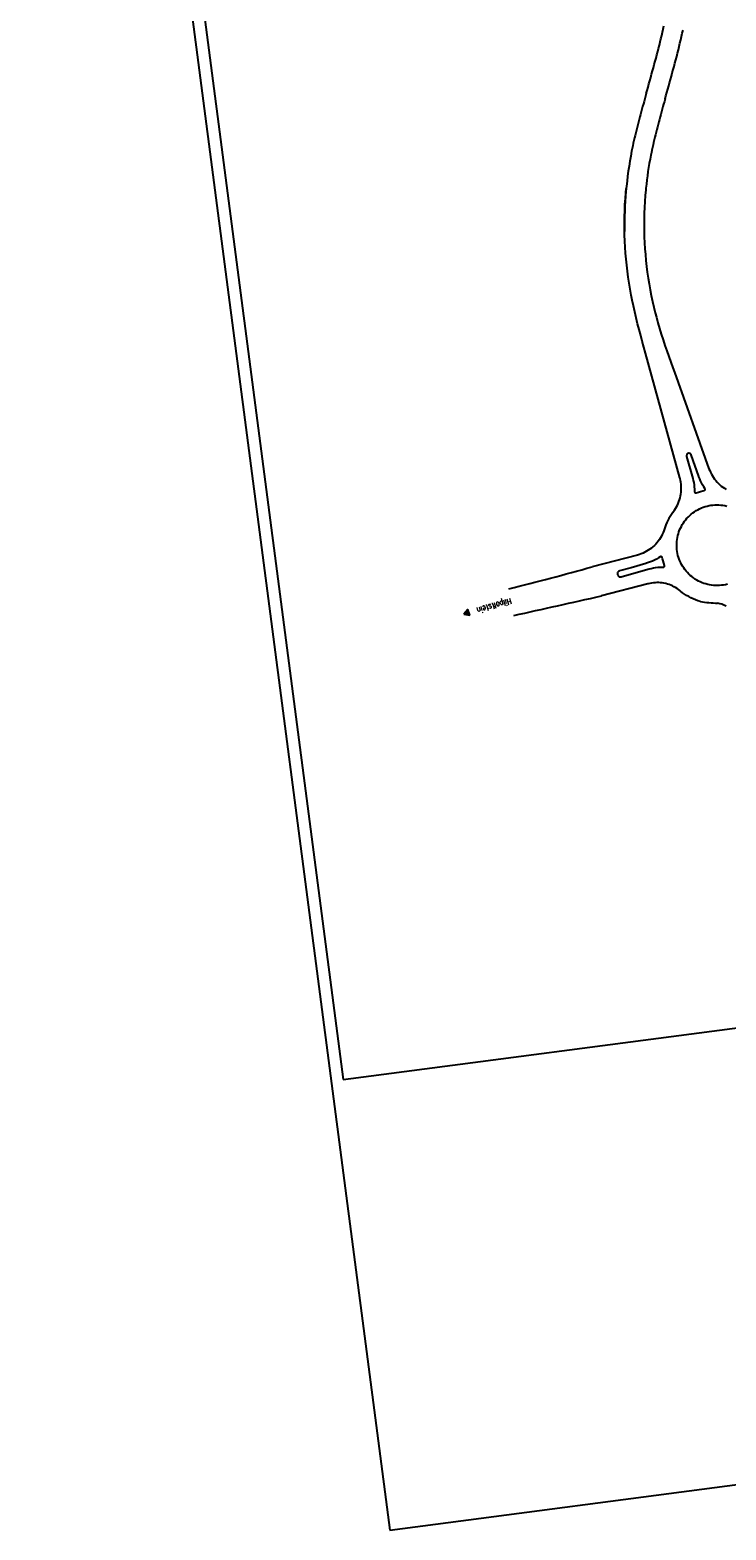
# Model space of a CAD drawing. Extents: x 446008 to 446745, y 447032 to 448234.
# Tile 1 of 24: x 446008 to 446293, y 447032 to 447645. Entities that reach past the tile are written whole.
import ezdxf

# ---------------------------------------------------------------- set-up
doc = ezdxf.new("R2010")
doc.units = 0
doc.header["$LTSCALE"] = 2
doc.header["$MEASUREMENT"] = 0
doc.linetypes.add('AUSGEZOGEN', pattern=[0])
doc.layers.get('0').update_dxf_attribs({"linetype": 'AUSGEZOGEN'})
for name, color, linetype in [('FBR', 8, 'CONTINUOUS'), ('Planeinteilung', 6, 'CONTINUOUS'), ('RAHMEN', 250, 'AUSGEZOGEN'), ('SCHRIFT', 7, 'AUSGEZOGEN')]:
    doc.layers.add(name, color=color, linetype=linetype)
doc.styles.add('ROMANS', font='romans.shx', dxfattribs={"width": 0.8})

# ---------------------------------------------------------------- blocks, each defined once
blk = doc.blocks.new('1135594')
for p, q in [((1135, 0), (1135, 594)), ((0, 0), (1135, 0))]:
    blk.add_line(p, q)
at = {"layer": 'RAHMEN'}
for p, q in [((950, 5), (950, 589)), ((25, 5), (950, 5))]:
    blk.add_line(p, q, dxfattribs=at)
blk = doc.blocks.new('RPFEIL')
at = {"color": 0}
for p, q in [((0, 0), (-1.25, -2.17)), ((-1.25, -2.17), (1.25, -2.17)), ((-1.15, -2.17), (-1.15, -1.99)), ((-1.05, -2.17), (-1.05, -1.82)), ((-0.95, -2.17), (-0.95, -1.65)), ((-0.85, -2.17), (-0.85, -1.47)), ((-0.75, -2.17), (-0.75, -1.3)), ((-0.65, -2.17), (-0.65, -1.13)), ((-0.55, -2.17), (-0.55, -0.95)), ((-0.45, -2.17), (-0.45, -0.78)), ((-0.35, -2.17), (-0.35, -0.61)), ((-0.25, -2.17), (-0.25, -0.43)), ((-0.15, -2.17), (-0.15, -0.26)), ((-0.05, -2.17), (-0.05, -0.09)), ((1.25, -2.17), (0, 0)), ((0.05, -2.17), (0.05, -0.09)), ((0.15, -2.17), (0.15, -0.26)), ((0.25, -2.17), (0.25, -0.43)), ((0.35, -2.17), (0.35, -0.61)), ((0.45, -2.17), (0.45, -0.78)), ((0.55, -2.17), (0.55, -0.95)), ((0.65, -2.17), (0.65, -1.13)), ((0.75, -2.17), (0.75, -1.3)), ((0.85, -2.17), (0.85, -1.47)), ((0.95, -2.17), (0.95, -1.65)), ((1.05, -2.17), (1.05, -1.82)), ((1.15, -2.17), (1.15, -1.99))]:
    blk.add_line(p, q, dxfattribs=at)

msp = doc.modelspace()

# ---------------------------------------------------------------- linework, layer by layer
at = {"layer": 'FBR', "flags": 128}
for points in [[(446416.85, 447335.74, -0.000001), (446418.45, 447323.41, -0.000146)], [(446363.33, 447740.45, 0.000002), (446366.28, 447717.76, 0.000326)], [(446412.08, 447372.66, 0.000006), (446414.08, 447357.13, 0.00001)]]:
    msp.add_lwpolyline(points, format="xyb", dxfattribs=at)
at = {"layer": 'FBR', "linetype": 'Continuous'}
for points in [[(446260.41, 447618.66), (446260.78, 447619.99), (446261.15, 447621.31), (446261.52, 447622.63), (446261.89, 447623.95), (446262.26, 447625.27), (446262.63, 447626.6), (446262.99, 447627.92), (446263.35, 447629.24), (446263.71, 447630.55), (446264.07, 447631.87), (446264.42, 447633.19), (446264.77, 447634.51), (446265.11, 447635.83), (446265.45, 447637.15), (446265.78, 447638.47), (446266.11, 447639.79), (446266.43, 447641.11), (446266.74, 447642.43), (446267.05, 447643.75), (446267.35, 447645.07), (446267.65, 447646.41)], [(446268.11, 447616.49), (446268.48, 447617.82), (446268.85, 447619.14), (446269.23, 447620.47), (446269.6, 447621.8), (446269.97, 447623.13), (446270.34, 447624.46), (446270.71, 447625.8), (446271.07, 447627.13), (446271.44, 447628.47), (446271.8, 447629.81), (446272.15, 447631.15), (446272.51, 447632.49), (446272.86, 447633.83), (446273.2, 447635.18), (446273.54, 447636.53), (446273.88, 447637.88), (446274.2, 447639.24), (446274.53, 447640.59), (446274.85, 447641.95), (446275.16, 447643.31), (446275.46, 447644.67)], [(446260.41, 447618.66), (446260.11, 447617.61), (446259.82, 447616.56), (446259.52, 447615.51), (446259.23, 447614.45), (446258.93, 447613.39), (446258.64, 447612.34), (446258.35, 447611.28), (446258.06, 447610.21), (446257.77, 447609.15), (446257.49, 447608.08), (446257.21, 447607.01), (446256.93, 447605.94), (446256.66, 447604.87), (446256.39, 447603.79), (446256.13, 447602.71), (446255.87, 447601.63), (446255.62, 447600.55), (446255.37, 447599.46), (446255.13, 447598.38), (446254.89, 447597.28), (446254.67, 447596.19), (446254.45, 447595.11)], [(446268.11, 447616.49), (446267.81, 447615.44), (446267.52, 447614.4), (446267.22, 447613.35), (446266.93, 447612.3), (446266.64, 447611.26), (446266.35, 447610.21), (446266.07, 447609.17), (446265.78, 447608.13), (446265.5, 447607.08), (446265.23, 447606.04), (446264.95, 447605), (446264.68, 447603.96), (446264.42, 447602.92), (446264.16, 447601.88), (446263.91, 447600.83), (446263.66, 447599.79), (446263.41, 447598.75), (446263.18, 447597.71), (446262.94, 447596.67), (446262.72, 447595.63), (446262.5, 447594.59), (446262.29, 447593.53)], [(446271.46, 447447.78), (446271.92, 447448.43), (446272.36, 447449.1), (446272.76, 447449.8), (446273.13, 447450.51), (446273.46, 447451.24), (446273.75, 447451.98), (446274.01, 447452.74), (446274.22, 447453.51), (446274.4, 447454.29), (446274.54, 447455.07), (446274.64, 447455.87), (446274.7, 447456.67), (446274.72, 447457.47), (446274.7, 447458.27), (446274.65, 447459.06), (446274.55, 447459.86), (446274.41, 447460.64), (446274.23, 447461.42), (446274.15, 447461.72), (446260.12, 447512.67), (446259.46, 447515.07), (446258.8, 447517.46), (446258.16, 447519.86), (446257.52, 447522.26), (446256.9, 447524.66), (446256.3, 447527.07), (446255.73, 447529.48), (446255.18, 447531.9), (446254.67, 447534.33), (446254.28, 447536.27), (446253.83, 447538.72), (446253.42, 447541.16), (446253.05, 447543.62), (446252.72, 447546.08), (446252.43, 447548.54), (446252.18, 447551.01), (446251.97, 447553.48), (446251.8, 447555.96), (446251.67, 447558.44), (446251.58, 447560.92), (446251.53, 447563.4), (446251.51, 447565.88), (446251.54, 447568.36), (446251.61, 447570.85), (446251.72, 447573.32), (446251.87, 447575.8), (446252.06, 447578.28), (446252.21, 447579.93)], [(446260.25, 447579.93), (446260.2, 447579.43), (446259.98, 447577.02), (446259.81, 447574.61), (446259.67, 447572.2), (446259.58, 447569.78), (446259.53, 447567.37), (446259.51, 447564.95), (446259.54, 447562.53), (446259.61, 447560.12), (446259.71, 447557.7), (446259.86, 447555.29), (446260.05, 447552.88), (446260.27, 447550.47), (446260.54, 447548.07), (446260.84, 447545.68), (446261.19, 447543.28), (446261.57, 447540.9), (446262, 447538.52), (446262.46, 447536.15), (446262.96, 447533.78), (446263.5, 447531.43), (446264.08, 447529.08), (446264.54, 447527.35), (446265.19, 447525.02), (446265.87, 447522.7), (446266.58, 447520.39), (446267.32, 447518.09), (446268.08, 447515.8), (446268.86, 447513.51), (446269.66, 447511.23), (446270.46, 447508.95), (446271.27, 447506.68), (446271.92, 447504.86), (446286.07, 447465.41), (446286.36, 447464.67), (446286.68, 447463.94), (446287.04, 447463.22), (446287.44, 447462.53), (446287.87, 447461.86), (446288.34, 447461.2), (446288.83, 447460.58), (446289.36, 447459.97), (446289.92, 447459.4), (446290.5, 447458.85), (446291.11, 447458.34), (446291.75, 447457.85), (446292.41, 447457.4), (446293.09, 447456.98)], [(446278.8, 447471.05), (446278.72, 447471.23), (446278.6, 447471.39), (446278.45, 447471.52), (446278.28, 447471.63), (446278.09, 447471.69), (446277.89, 447471.72), (446277.69, 447471.7), (446277.5, 447471.65), (446277.32, 447471.56), (446277.17, 447471.44), (446277.04, 447471.29), (446276.94, 447471.11), (446276.88, 447470.92), (446276.86, 447470.72), (446276.88, 447470.53), (446276.9, 447470.45), (446279.42, 447461.45), (446279.64, 447460.58), (446279.82, 447459.71), (446279.97, 447458.83), (446280.07, 447457.94), (446280.13, 447457.05), (446280.16, 447456.15), (446280.16, 447455.99), (446280.18, 447455.85), (446280.23, 447455.72), (446280.33, 447455.61), (446280.44, 447455.53), (446280.58, 447455.49), (446280.72, 447455.49), (446280.84, 447455.52), (446281.74, 447455.86), (446282.65, 447456.16), (446283.58, 447456.42), (446284.11, 447456.55), (446284.24, 447456.6), (446284.35, 447456.69), (446284.44, 447456.8), (446284.49, 447456.93), (446284.5, 447457.07), (446284.47, 447457.21), (446284.41, 447457.32), (446283.91, 447458.07), (446283.44, 447458.83), (446283.01, 447459.62), (446282.62, 447460.42), (446282.26, 447461.24), (446281.94, 447462.07), (446281.89, 447462.23), (446278.8, 447471.05)], [(446271.46, 447447.78), (446271.24, 447447.5), (446270.69, 447446.72), (446270.18, 447445.92), (446269.7, 447445.1), (446269.26, 447444.26), (446268.85, 447443.41), (446268.48, 447442.54), (446268.14, 447441.65), (446267.87, 447440.81), (446267.61, 447440.05), (446267.32, 447439.31), (446266.99, 447438.58), (446266.62, 447437.87), (446266.22, 447437.18), (446265.78, 447436.51), (446265.32, 447435.86), (446264.82, 447435.23), (446264.29, 447434.63), (446263.73, 447434.06), (446263.14, 447433.52), (446262.52, 447433.01), (446261.88, 447432.53), (446261.22, 447432.08), (446260.54, 447431.66), (446259.84, 447431.28), (446259.11, 447430.94), (446258.38, 447430.63), (446257.62, 447430.36), (446256.9, 447430.14), (446238.29, 447425.33)], [(446293.58, 447418.2), (446292.79, 447418.02), (446291.99, 447417.87), (446291.18, 447417.76), (446290.37, 447417.69), (446289.56, 447417.66), (446288.75, 447417.67), (446287.94, 447417.72), (446287.13, 447417.81), (446286.33, 447417.94), (446285.54, 447418.11), (446284.75, 447418.31), (446283.98, 447418.56), (446283.21, 447418.84), (446282.47, 447419.16), (446281.74, 447419.52), (446281.03, 447419.91), (446280.34, 447420.34), (446279.67, 447420.8), (446279.02, 447421.3), (446278.4, 447421.82), (446277.81, 447422.37), (446277.24, 447422.96), (446276.71, 447423.57), (446276.2, 447424.2), (446275.73, 447424.86), (446275.28, 447425.54), (446274.88, 447426.25), (446274.51, 447426.97), (446274.17, 447427.71), (446273.87, 447428.46), (446273.61, 447429.23), (446273.39, 447430.01), (446273.2, 447430.81), (446273.06, 447431.6), (446272.95, 447432.41), (446272.89, 447433.22), (446272.86, 447434.03), (446272.87, 447434.84), (446272.93, 447435.65), (446273.02, 447436.46), (446273.15, 447437.26), (446273.33, 447438.06), (446273.54, 447438.84), (446273.79, 447439.61), (446274.07, 447440.37), (446274.4, 447441.12), (446274.76, 447441.85), (446275.16, 447442.56), (446275.59, 447443.24), (446276.05, 447443.91), (446276.55, 447444.55), (446277.07, 447445.17), (446277.63, 447445.76), (446278.22, 447446.33), (446278.83, 447446.86), (446279.47, 447447.36), (446280.13, 447447.83), (446280.81, 447448.27), (446281.52, 447448.67), (446282.24, 447449.04), (446282.98, 447449.38), (446283.74, 447449.67), (446284.51, 447449.93), (446285.29, 447450.15), (446286.08, 447450.33), (446286.88, 447450.47), (446287.69, 447450.57), (446288.5, 447450.63), (446289.31, 447450.66), (446290.12, 447450.64), (446290.94, 447450.58), (446291.74, 447450.48), (446292.54, 447450.35), (446293.34, 447450.17)], [(446250.19, 447421.25), (446256.28, 447422.94), (446261.58, 447424.45), (446262.44, 447424.68), (446263.32, 447424.86), (446264.2, 447425.01), (446265.09, 447425.12), (446265.98, 447425.19), (446266.87, 447425.23), (446267.42, 447425.22), (446267.56, 447425.24), (446267.69, 447425.3), (446267.79, 447425.39), (446267.87, 447425.5), (446267.92, 447425.64), (446267.92, 447425.78), (446267.89, 447425.9), (446267.56, 447426.81), (446267.28, 447427.72), (446267.03, 447428.65), (446266.91, 447429.13), (446266.86, 447429.27), (446266.78, 447429.38), (446266.67, 447429.46), (446266.53, 447429.51), (446266.39, 447429.52), (446266.26, 447429.5), (446266.14, 447429.44), (446265.39, 447428.95), (446264.63, 447428.49), (446263.84, 447428.07), (446263.03, 447427.68), (446262.21, 447427.33), (446261.37, 447427.02), (446260.52, 447426.75), (446260.31, 447426.69), (446254.23, 447424.96), (446249.52, 447423.66), (446249.31, 447423.58), (446249.12, 447423.47), (446248.95, 447423.32), (446248.81, 447423.15), (446248.71, 447422.95), (446248.64, 447422.74), (446248.61, 447422.52), (446248.61, 447422.29), (446248.66, 447422.08), (446248.75, 447421.87), (446248.87, 447421.68), (446249.02, 447421.52), (446249.2, 447421.39), (446249.4, 447421.29), (446249.62, 447421.23), (446249.84, 447421.2), (446250.06, 447421.22), (446250.19, 447421.25)], [(446282.56, 447411.14), (446282.44, 447411.18), (446281.48, 447411.49), (446280.53, 447411.84), (446279.59, 447412.23), (446278.68, 447412.66), (446277.78, 447413.13), (446276.91, 447413.64), (446276.05, 447414.18), (446275.22, 447414.76), (446274.42, 447415.37), (446274.16, 447415.58), (446273.59, 447416.02), (446273, 447416.44), (446272.38, 447416.83), (446271.75, 447417.18), (446271.1, 447417.5), (446270.44, 447417.79), (446269.76, 447418.05), (446269.07, 447418.27), (446268.37, 447418.46), (446267.66, 447418.61), (446266.94, 447418.72), (446266.22, 447418.8), (446265.5, 447418.85), (446264.77, 447418.86), (446264.05, 447418.83), (446263.33, 447418.76), (446262.61, 447418.66), (446261.9, 447418.52), (446261.19, 447418.35), (446261.08, 447418.32), (446242.06, 447413.41)]]:
    msp.add_lwpolyline(points, dxfattribs=at)
for points in [[(446204.25, 447416.27, 0.005863), (446238.29, 447425.33)], [(446206.24, 447405.46, 0.000514), (446242.06, 447413.41)]]:
    msp.add_lwpolyline(points, format="xyb", dxfattribs=at)
for centre, radius, start, end in [((446405.54, 447565.32), 154, 168.85136, 181.09768), ((446405.54, 447565.32), 146, 168.85136, 174.23521), ((446288.23, 447400.51), 10, 61.33088, 82.4924)]:
    msp.add_arc(centre, radius, start, end, dxfattribs=at)
at = {"layer": 'FBR'}
msp.add_arc((446292.58, 447474.42), 64.06, 261.00383, 267.27775, dxfattribs=at)

# ---------------------------------------------------------------- block references
at = {"layer": 'Planeinteilung', "linetype": 'Continuous', "rotation": 277.4472801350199}
msp.add_blockref('1135594', (446008.46, 448157.18), dxfattribs=at)
at = {"layer": 'SCHRIFT', "rotation": 109.2384469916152}
msp.add_blockref('RPFEIL', (446185.85, 447405.97), dxfattribs=at)

# ---------------------------------------------------------------- texts
at = {"layer": 'SCHRIFT', "style": 'ROMANS', "width": 0.8}
msp.add_text('Hilpoltstein', height=2.5, rotation=195.75028, dxfattribs=at).set_placement((446204.99, 447412.51))

doc.saveas('drawing.dxf')
